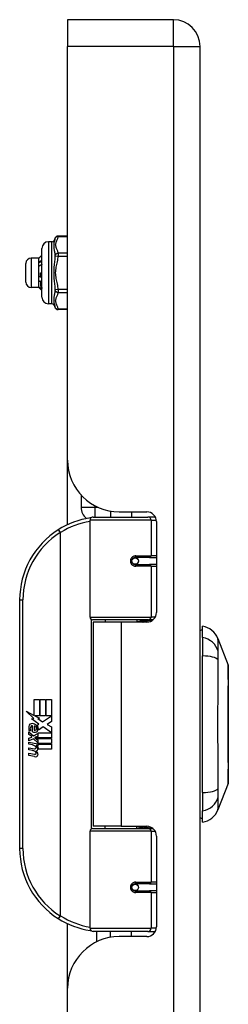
# Model space of a CAD drawing. Header units: inches. Extents: x 6 to 173, y 11 to 93.
# Tile 186 of 214: x 48.5 to 49.76, y 64.84 to 70.78. Entities that reach past the tile are written whole.
import ezdxf

# ---------------------------------------------------------------- set-up
doc = ezdxf.new("R2010")
doc.units = ezdxf.units.IN
doc.header["$MEASUREMENT"] = 0
doc.layers.add('Visible Edges(ANSI)', color=7, linetype='Continuous', lineweight=25)
doc.layers.add('Visible Tangent Edges(ANSI)', color=7, linetype='Continuous', lineweight=25)

msp = doc.modelspace()

# ---------------------------------------------------------------- linework, layer by layer
at = {"layer": 'Visible Edges(ANSI)'}
for p, q in [((48.7883, 70.7787), (48.7883, 70.6177)), ((49.4273, 70.7787), (48.7883, 70.7787)), ((48.7883, 68.1217), (48.7883, 70.6177)), ((49.5883, 29.1367), (49.5883, 70.6177)), ((48.6924, 69.4387), (48.6728, 69.4387)), ((48.7883, 69.4737), (48.7316, 69.4737)), ((48.6334, 69.1041), (48.6334, 69.3994)), ((48.6148, 69.3403), (48.5676, 69.3403)), ((48.6148, 69.3403), (48.6153, 69.3408)), ((48.6148, 69.3038), (48.6148, 69.3403)), ((48.5361, 69.1946), (48.5361, 69.3088)), ((48.6148, 69.2157), (48.6148, 69.3038)), ((48.6148, 69.1636), (48.6148, 69.2157)), ((48.6247, 69.2517), (48.6334, 69.2517)), ((48.6254, 69.2276), (48.6262, 69.228)), ((48.6148, 69.1631), (48.5676, 69.1631)), ((48.6148, 69.1631), (48.6148, 69.1636)), ((48.6148, 69.1631), (48.6153, 69.1627)), ((48.6162, 69.162), (48.6197, 69.1619)), ((48.6334, 69.152), (48.6297, 69.1483)), ((48.6334, 69.152), (48.6298, 69.1484)), ((48.6327, 69.1574), (48.6334, 69.1567)), ((48.6924, 69.0647), (48.6728, 69.0647)), ((48.7883, 69.0297), (48.7316, 69.0297)), ((48.7883, 67.7323), (48.7883, 68.1217)), ((48.8696, 67.9117), (48.8696, 67.8377)), ((48.9435, 67.7787), (49.2734, 67.7787)), ((49.0484, 67.8141), (49.0484, 67.7787)), ((49.1003, 67.8097), (49.2663, 67.8097)), ((49.1743, 67.8097), (49.1743, 67.7787)), ((49.3183, 67.7787), (49.2734, 67.7787)), ((48.9238, 67.1744), (48.9238, 67.759)), ((49.3253, 67.7507), (49.3253, 67.2033)), ((49.1907, 67.534), (49.1911, 67.532)), ((49.2829, 67.5346), (49.196, 67.5346)), ((49.1984, 67.5325), (49.1984, 67.5345)), ((49.2829, 67.5346), (49.3253, 67.5346)), ((49.196, 67.5327), (49.191, 67.5327)), ((49.196, 67.4913), (49.2829, 67.4913)), ((49.1991, 67.4935), (49.1995, 67.4913)), ((49.3253, 67.4913), (49.2829, 67.4913)), ((48.4988, 67.2787), (48.4988, 65.7787)), ((49.2772, 67.1587), (48.9396, 67.1587)), ((49.1113, 67.1442), (48.9433, 67.1442)), ((48.9433, 67.1442), (48.9433, 65.9132)), ((49.0159, 67.1587), (49.0159, 67.1442)), ((49.2663, 67.1442), (49.1113, 67.1442)), ((49.2068, 67.1587), (49.2068, 67.1442)), ((49.2772, 67.1587), (49.305, 67.1587)), ((49.6041, 67.0512), (49.6041, 67.1193)), ((49.6041, 67.0512), (49.6041, 66.9405)), ((49.6965, 67.0453), (49.7586, 66.8856)), ((49.6041, 66.117), (49.6041, 66.9405)), ((48.5868, 66.6787), (48.6189, 66.6787)), ((48.5868, 66.5818), (48.5868, 66.6787)), ((48.6189, 66.6787), (48.6189, 66.58)), ((48.6234, 66.6787), (48.6555, 66.6787)), ((48.6234, 66.58), (48.6234, 66.6787)), ((48.6555, 66.6787), (48.6555, 66.58)), ((48.6597, 66.58), (48.6597, 66.6787)), ((48.6597, 66.6787), (48.6918, 66.6787)), ((48.6918, 66.6787), (48.6918, 66.5449)), ((48.5391, 66.6066), (48.5868, 66.5818)), ((48.5853, 66.5627), (48.5391, 66.6066)), ((48.5711, 66.5607), (48.5853, 66.5627)), ((48.6151, 66.5293), (48.5711, 66.5607)), ((48.5901, 66.58), (48.6195, 66.5647)), ((48.6189, 66.58), (48.5901, 66.58)), ((48.6036, 66.5224), (48.6151, 66.5293)), ((48.6195, 66.5647), (48.6094, 66.5628)), ((48.6094, 66.5628), (48.6375, 66.5431)), ((48.6555, 66.58), (48.6234, 66.58)), ((48.6375, 66.5431), (48.6911, 66.58)), ((48.6911, 66.58), (48.6597, 66.58)), ((48.6918, 66.5449), (48.6656, 66.5273)), ((48.6656, 66.5273), (48.6918, 66.5134)), ((48.5535, 66.4834), (48.5814, 66.4588)), ((48.5535, 66.4672), (48.5535, 66.4834)), ((48.573, 66.4537), (48.5535, 66.4672)), ((48.5652, 66.4888), (48.5562, 66.4888)), ((48.5772, 66.4822), (48.5772, 66.5188)), ((48.5814, 66.4588), (48.6081, 66.4726)), ((48.5862, 66.5173), (48.5862, 66.4933)), ((48.6081, 66.4726), (48.6081, 66.4564)), ((48.6109, 66.4765), (48.6905, 66.4765)), ((48.6109, 66.454), (48.6109, 66.4765)), ((48.6415, 66.5131), (48.6117, 66.4924)), ((48.6905, 66.4765), (48.6415, 66.5131)), ((48.6918, 66.5134), (48.6918, 66.4465)), ((48.5535, 66.4438), (48.573, 66.4513)), ((48.5535, 66.4276), (48.5535, 66.4438)), ((48.5815, 66.4411), (48.5535, 66.4276)), ((48.5535, 66.4207), (48.6081, 66.4111)), ((48.5535, 66.4075), (48.5535, 66.4207)), ((48.576, 66.4036), (48.5535, 66.4075)), ((48.573, 66.4513), (48.573, 66.4537)), ((48.6081, 66.4168), (48.5815, 66.4411)), ((48.6081, 66.4564), (48.5897, 66.4486)), ((48.5897, 66.4486), (48.5897, 66.4465)), ((48.5897, 66.4465), (48.6081, 66.4332)), ((48.5932, 66.4465), (48.6109, 66.454)), ((48.6918, 66.4465), (48.5932, 66.4465)), ((48.6006, 66.4423), (48.6918, 66.4423)), ((48.6109, 66.4348), (48.6006, 66.4423)), ((48.6081, 66.4332), (48.6081, 66.4168)), ((48.6081, 66.4111), (48.6081, 66.3997)), ((48.6109, 66.4126), (48.6109, 66.4348)), ((48.6918, 66.4126), (48.6109, 66.4126)), ((48.6109, 66.4084), (48.6918, 66.4084)), ((48.6109, 66.3961), (48.6109, 66.4084)), ((48.6918, 66.4423), (48.6918, 66.4126)), ((48.6918, 66.4084), (48.6918, 66.3787)), ((48.5535, 66.3868), (48.588, 66.3807)), ((48.5535, 66.3736), (48.5535, 66.3868)), ((48.576, 66.3697), (48.5535, 66.3736)), ((48.5535, 66.3532), (48.588, 66.3472)), ((48.5535, 66.34), (48.5535, 66.3532)), ((48.5985, 66.4006), (48.5985, 66.3977)), ((48.6081, 66.3997), (48.5985, 66.4006)), ((48.6048, 66.3967), (48.6109, 66.3961)), ((48.6918, 66.3787), (48.6123, 66.3787)), ((48.5877, 66.3334), (48.5535, 66.34)), ((49.7586, 66.1719), (49.6965, 66.0122)), ((49.6041, 66.117), (49.6041, 66.0062)), ((49.6041, 65.9382), (49.6041, 66.0062)), ((48.9238, 65.2984), (48.9238, 65.8831)), ((48.9396, 65.8988), (49.2772, 65.8988)), ((49.1113, 65.9132), (48.9433, 65.9132)), ((49.0159, 65.8988), (49.0159, 65.9132)), ((49.1113, 65.9132), (49.2663, 65.9132)), ((49.2068, 65.8988), (49.2068, 65.9132)), ((49.305, 65.8988), (49.2772, 65.8988)), ((49.3253, 65.8542), (49.3253, 65.3068)), ((49.1907, 65.5235), (49.1911, 65.5254)), ((49.191, 65.5248), (49.196, 65.5248)), ((49.2829, 65.5661), (49.196, 65.5661)), ((49.196, 65.5228), (49.2829, 65.5228)), ((49.1984, 65.5249), (49.1984, 65.523)), ((49.1991, 65.5639), (49.1995, 65.5661)), ((49.2829, 65.5661), (49.3253, 65.5661)), ((49.3253, 65.5228), (49.2829, 65.5228)), ((48.7883, 64.9357), (48.7883, 65.3252)), ((49.2734, 65.2787), (48.9435, 65.2787)), ((48.9633, 65.2787), (48.9633, 65.216)), ((49.0484, 65.2434), (49.0484, 65.2787)), ((49.1743, 65.2477), (49.1743, 65.2787)), ((49.2734, 65.2787), (49.3183, 65.2787)), ((49.2663, 65.2477), (49.1003, 65.2477)), ((48.7883, 51.4702), (48.7883, 64.9357))]:
    msp.add_line(p, q, dxfattribs=at)
at = {"layer": 'Visible Edges(ANSI)', "flags": 128}
for points in [[(48.6148, 69.3038), (48.6148, 69.3043), (48.6148, 69.3049), (48.6149, 69.3054), (48.6149, 69.306), (48.6149, 69.3065), (48.6149, 69.307), (48.615, 69.3076), (48.615, 69.3081), (48.615, 69.3086), (48.6151, 69.3092), (48.6151, 69.3097), (48.6152, 69.3103), (48.6152, 69.3108), (48.6153, 69.3113), (48.6154, 69.3119), (48.6155, 69.3124), (48.6155, 69.3129), (48.6156, 69.3135), (48.6157, 69.314), (48.6158, 69.3145), (48.6159, 69.3151), (48.616, 69.3156), (48.6161, 69.3161), (48.6162, 69.3167)], [(48.6162, 69.3415), (48.6162, 69.3415), (48.6161, 69.3414), (48.6161, 69.3414), (48.616, 69.3414), (48.616, 69.3413), (48.616, 69.3413), (48.6159, 69.3413), (48.6159, 69.3413), (48.6158, 69.3412), (48.6158, 69.3412), (48.6158, 69.3412), (48.6157, 69.3411), (48.6157, 69.3411), (48.6156, 69.3411), (48.6156, 69.3411), (48.6156, 69.341), (48.6155, 69.341), (48.6155, 69.341), (48.6155, 69.3409), (48.6154, 69.3409), (48.6154, 69.3409), (48.6154, 69.3409), (48.6154, 69.3408), (48.6153, 69.3408)], [(48.6334, 69.3588), (48.6327, 69.3581), (48.632, 69.3574), (48.6312, 69.3567), (48.6305, 69.356), (48.6298, 69.3552), (48.6291, 69.3545), (48.6284, 69.3538), (48.6277, 69.3531), (48.6269, 69.3524), (48.6262, 69.3516), (48.6255, 69.3509), (48.6248, 69.3502), (48.6241, 69.3495), (48.6234, 69.3487), (48.6227, 69.348), (48.6219, 69.3473), (48.6212, 69.3466), (48.6205, 69.3458), (48.6198, 69.3451), (48.6191, 69.3444), (48.6184, 69.3437), (48.6176, 69.3429), (48.6169, 69.3422), (48.6162, 69.3415)], [(48.6162, 69.3167), (48.6169, 69.3171), (48.6176, 69.3176), (48.6184, 69.3181), (48.6191, 69.3186), (48.6198, 69.3191), (48.6205, 69.3196), (48.6212, 69.3201), (48.6219, 69.3206), (48.6227, 69.3211), (48.6234, 69.3216), (48.6241, 69.3221), (48.6248, 69.3226), (48.6255, 69.3231), (48.6262, 69.3236), (48.6269, 69.3241), (48.6277, 69.3246), (48.6284, 69.3251), (48.6291, 69.3256), (48.6298, 69.3261), (48.6305, 69.3266), (48.6312, 69.3271), (48.632, 69.3276), (48.6327, 69.3281), (48.6334, 69.3286)], [(48.6162, 69.3167), (48.6169, 69.3167), (48.6176, 69.3168), (48.6184, 69.3168), (48.6191, 69.3169), (48.6198, 69.3169), (48.6205, 69.317), (48.6212, 69.3171), (48.6219, 69.3171), (48.6227, 69.3172), (48.6234, 69.3172), (48.6241, 69.3173), (48.6248, 69.3174), (48.6255, 69.3174), (48.6262, 69.3175), (48.6269, 69.3175), (48.6277, 69.3176), (48.6284, 69.3177), (48.6291, 69.3177), (48.6298, 69.3178), (48.6305, 69.3178), (48.6312, 69.3179), (48.632, 69.3179), (48.6327, 69.318), (48.6334, 69.3181)], [(48.6162, 69.2912), (48.6161, 69.2917), (48.616, 69.2922), (48.6159, 69.2928), (48.6158, 69.2933), (48.6157, 69.2938), (48.6156, 69.2943), (48.6155, 69.2949), (48.6155, 69.2954), (48.6154, 69.2959), (48.6153, 69.2964), (48.6152, 69.2969), (48.6152, 69.2975), (48.6151, 69.298), (48.6151, 69.2985), (48.615, 69.299), (48.615, 69.2996), (48.615, 69.3001), (48.6149, 69.3006), (48.6149, 69.3012), (48.6149, 69.3017), (48.6149, 69.3022), (48.6148, 69.3027), (48.6148, 69.3033), (48.6148, 69.3038)], [(48.6334, 69.3036), (48.6327, 69.3031), (48.632, 69.3026), (48.6312, 69.302), (48.6305, 69.3015), (48.6298, 69.301), (48.6291, 69.3005), (48.6284, 69.2999), (48.6277, 69.2994), (48.6269, 69.2989), (48.6262, 69.2984), (48.6255, 69.2979), (48.6248, 69.2973), (48.6241, 69.2968), (48.6234, 69.2963), (48.6227, 69.2958), (48.6219, 69.2953), (48.6212, 69.2948), (48.6205, 69.2943), (48.6198, 69.2937), (48.6191, 69.2932), (48.6184, 69.2927), (48.6176, 69.2922), (48.6169, 69.2917), (48.6162, 69.2912)], [(48.6148, 69.2157), (48.6148, 69.2163), (48.6148, 69.2169), (48.6149, 69.2175), (48.6149, 69.2181), (48.6149, 69.2187), (48.6149, 69.2194), (48.615, 69.22), (48.615, 69.2206), (48.615, 69.2212), (48.6151, 69.2218), (48.6151, 69.2224), (48.6152, 69.223), (48.6152, 69.2236), (48.6153, 69.2242), (48.6154, 69.2248), (48.6155, 69.2254), (48.6155, 69.226), (48.6156, 69.2266), (48.6157, 69.2272), (48.6158, 69.2278), (48.6159, 69.2284), (48.616, 69.229), (48.6161, 69.2296), (48.6162, 69.2302)], [(48.6162, 69.2015), (48.6161, 69.202), (48.616, 69.2026), (48.6159, 69.2032), (48.6158, 69.2038), (48.6157, 69.2044), (48.6156, 69.205), (48.6155, 69.2056), (48.6155, 69.2062), (48.6154, 69.2068), (48.6153, 69.2074), (48.6152, 69.208), (48.6152, 69.2086), (48.6151, 69.2091), (48.6151, 69.2097), (48.615, 69.2103), (48.615, 69.2109), (48.615, 69.2115), (48.6149, 69.2121), (48.6149, 69.2127), (48.6149, 69.2133), (48.6149, 69.2139), (48.6148, 69.2145), (48.6148, 69.2151), (48.6148, 69.2157)], [(48.6162, 69.2302), (48.6166, 69.2301), (48.617, 69.23), (48.6174, 69.2299), (48.6178, 69.2298), (48.6181, 69.2297), (48.6185, 69.2296), (48.6189, 69.2295), (48.6193, 69.2294), (48.6197, 69.2292), (48.6201, 69.2291), (48.6204, 69.229), (48.6208, 69.2289), (48.6212, 69.2288), (48.6216, 69.2287), (48.622, 69.2286), (48.6224, 69.2285), (48.6228, 69.2284), (48.6231, 69.2283), (48.6235, 69.2282), (48.6239, 69.2281), (48.6243, 69.228), (48.6247, 69.2278), (48.6251, 69.2277), (48.6254, 69.2276)], [(48.6162, 69.2015), (48.6169, 69.2015), (48.6176, 69.2016), (48.6184, 69.2017), (48.6191, 69.2017), (48.6198, 69.2018), (48.6205, 69.2019), (48.6212, 69.2019), (48.6219, 69.202), (48.6227, 69.2021), (48.6234, 69.2022), (48.6241, 69.2022), (48.6248, 69.2023), (48.6255, 69.2024), (48.6262, 69.2024), (48.6269, 69.2025), (48.6277, 69.2026), (48.6284, 69.2027), (48.6291, 69.2027), (48.6298, 69.2028), (48.6305, 69.2029), (48.6312, 69.203), (48.632, 69.203), (48.6327, 69.2031), (48.6334, 69.2032)], [(48.6264, 69.1984), (48.626, 69.1985), (48.6256, 69.1986), (48.6252, 69.1988), (48.6247, 69.1989), (48.6243, 69.199), (48.6239, 69.1991), (48.6235, 69.1993), (48.623, 69.1994), (48.6226, 69.1995), (48.6222, 69.1996), (48.6218, 69.1998), (48.6213, 69.1999), (48.6209, 69.2), (48.6205, 69.2001), (48.62, 69.2003), (48.6196, 69.2004), (48.6192, 69.2005), (48.6188, 69.2007), (48.6183, 69.2008), (48.6179, 69.2009), (48.6175, 69.2011), (48.6171, 69.2012), (48.6166, 69.2013), (48.6162, 69.2015)], [(48.6247, 69.2517), (48.6247, 69.2507), (48.6248, 69.2497), (48.6249, 69.2487), (48.6249, 69.2478), (48.625, 69.2468), (48.6251, 69.2458), (48.6251, 69.2448), (48.6252, 69.2438), (48.6252, 69.2428), (48.6253, 69.2418), (48.6254, 69.2408), (48.6254, 69.2398), (48.6255, 69.2388), (48.6256, 69.2378), (48.6256, 69.2368), (48.6257, 69.2359), (48.6258, 69.2349), (48.6258, 69.2339), (48.6259, 69.2329), (48.6259, 69.2319), (48.626, 69.231), (48.6261, 69.23), (48.6261, 69.229), (48.6262, 69.228)], [(48.6254, 69.2276), (48.6254, 69.2286), (48.6254, 69.2296), (48.6253, 69.2306), (48.6253, 69.2316), (48.6253, 69.2326), (48.6253, 69.2336), (48.6252, 69.2346), (48.6252, 69.2356), (48.6252, 69.2366), (48.6251, 69.2376), (48.6251, 69.2386), (48.6251, 69.2396), (48.625, 69.2406), (48.625, 69.2416), (48.625, 69.2426), (48.6249, 69.2436), (48.6249, 69.2447), (48.6249, 69.2457), (48.6248, 69.2467), (48.6248, 69.2477), (48.6248, 69.2487), (48.6247, 69.2497), (48.6247, 69.2507), (48.6247, 69.2517)], [(48.6262, 69.228), (48.6265, 69.228), (48.6268, 69.2279), (48.6271, 69.2278), (48.6274, 69.2277), (48.6277, 69.2276), (48.628, 69.2276), (48.6283, 69.2275), (48.6286, 69.2274), (48.6289, 69.2273), (48.6292, 69.2272), (48.6295, 69.2272), (48.6298, 69.2271), (48.6301, 69.227), (48.6304, 69.2269), (48.6307, 69.2269), (48.631, 69.2268), (48.6313, 69.2267), (48.6316, 69.2266), (48.6319, 69.2265), (48.6322, 69.2265), (48.6325, 69.2264), (48.6328, 69.2263), (48.6331, 69.2262), (48.6334, 69.2262)], [(48.6282, 69.1993), (48.6281, 69.1993), (48.628, 69.1992), (48.628, 69.1992), (48.6279, 69.1991), (48.6278, 69.1991), (48.6278, 69.1991), (48.6277, 69.199), (48.6276, 69.199), (48.6275, 69.199), (48.6275, 69.1989), (48.6274, 69.1989), (48.6273, 69.1989), (48.6272, 69.1988), (48.6272, 69.1988), (48.6271, 69.1987), (48.627, 69.1987), (48.6269, 69.1987), (48.6269, 69.1986), (48.6268, 69.1986), (48.6267, 69.1986), (48.6267, 69.1985), (48.6266, 69.1985), (48.6265, 69.1984), (48.6264, 69.1984)], [(48.6287, 69.1532), (48.6286, 69.1542), (48.6285, 69.1552), (48.6284, 69.1564), (48.6283, 69.1576), (48.6283, 69.159), (48.6282, 69.1604), (48.6281, 69.1619), (48.628, 69.1634), (48.6279, 69.1651), (48.6278, 69.1668), (48.6277, 69.1686), (48.6276, 69.1705), (48.6275, 69.1725), (48.6274, 69.1745), (48.6273, 69.1766), (48.6272, 69.1788), (48.6271, 69.1811), (48.627, 69.1834), (48.6269, 69.1857), (48.6268, 69.1882), (48.6267, 69.1906), (48.6266, 69.1932), (48.6265, 69.1958), (48.6264, 69.1984)], [(48.6334, 69.1978), (48.6332, 69.1979), (48.633, 69.1979), (48.6327, 69.198), (48.6325, 69.1981), (48.6323, 69.1981), (48.6321, 69.1982), (48.6319, 69.1982), (48.6317, 69.1983), (48.6314, 69.1984), (48.6312, 69.1984), (48.631, 69.1985), (48.6308, 69.1985), (48.6306, 69.1986), (48.6304, 69.1987), (48.6301, 69.1987), (48.6299, 69.1988), (48.6297, 69.1989), (48.6295, 69.1989), (48.6293, 69.199), (48.6291, 69.199), (48.6288, 69.1991), (48.6286, 69.1992), (48.6284, 69.1992), (48.6282, 69.1993)], [(48.6282, 69.1993), (48.6284, 69.1968), (48.6286, 69.1944), (48.6288, 69.192), (48.6289, 69.1897), (48.6291, 69.1874), (48.6293, 69.1852), (48.6295, 69.1831), (48.6297, 69.181), (48.6299, 69.1789), (48.6301, 69.177), (48.6303, 69.1751), (48.6305, 69.1733), (48.6306, 69.1715), (48.6308, 69.1699), (48.631, 69.1683), (48.6312, 69.1667), (48.6314, 69.1653), (48.6316, 69.1639), (48.6318, 69.1626), (48.632, 69.1614), (48.6321, 69.1603), (48.6323, 69.1592), (48.6325, 69.1583), (48.6327, 69.1574)], [(48.6148, 69.1636), (48.6148, 69.1637), (48.6148, 69.1638), (48.6149, 69.1638), (48.6149, 69.1639), (48.6149, 69.164), (48.6149, 69.1641), (48.615, 69.1641), (48.615, 69.1642), (48.615, 69.1643), (48.6151, 69.1643), (48.6151, 69.1644), (48.6152, 69.1645), (48.6152, 69.1645), (48.6153, 69.1646), (48.6154, 69.1647), (48.6155, 69.1648), (48.6155, 69.1648), (48.6156, 69.1649), (48.6157, 69.165), (48.6158, 69.165), (48.6159, 69.1651), (48.616, 69.1652), (48.6161, 69.1653), (48.6162, 69.1653)], [(48.6162, 69.162), (48.6161, 69.162), (48.616, 69.1621), (48.6159, 69.1622), (48.6158, 69.1623), (48.6157, 69.1623), (48.6156, 69.1624), (48.6155, 69.1625), (48.6155, 69.1625), (48.6154, 69.1626), (48.6153, 69.1627), (48.6152, 69.1627), (48.6152, 69.1628), (48.6151, 69.1629), (48.6151, 69.1629), (48.615, 69.163), (48.615, 69.1631), (48.615, 69.1632), (48.6149, 69.1632), (48.6149, 69.1633), (48.6149, 69.1634), (48.6149, 69.1634), (48.6148, 69.1635), (48.6148, 69.1636), (48.6148, 69.1636)], [(48.6162, 69.1653), (48.6167, 69.1648), (48.6173, 69.1643), (48.6178, 69.1638), (48.6183, 69.1633), (48.6188, 69.1628), (48.6193, 69.1623), (48.6199, 69.1618), (48.6204, 69.1613), (48.6209, 69.1608), (48.6214, 69.1602), (48.622, 69.1597), (48.6225, 69.1592), (48.623, 69.1587), (48.6235, 69.1582), (48.624, 69.1577), (48.6246, 69.1572), (48.6251, 69.1567), (48.6256, 69.1562), (48.6261, 69.1557), (48.6266, 69.1552), (48.6272, 69.1547), (48.6277, 69.1542), (48.6282, 69.1537), (48.6287, 69.1532)], [(48.6297, 69.1483), (48.6291, 69.1489), (48.6286, 69.1495), (48.628, 69.15), (48.6274, 69.1506), (48.6269, 69.1512), (48.6263, 69.1517), (48.6258, 69.1523), (48.6252, 69.1529), (48.6246, 69.1534), (48.6241, 69.154), (48.6235, 69.1546), (48.623, 69.1551), (48.6224, 69.1557), (48.6218, 69.1563), (48.6213, 69.1568), (48.6207, 69.1574), (48.6201, 69.158), (48.6196, 69.1586), (48.619, 69.1591), (48.6185, 69.1597), (48.6179, 69.1603), (48.6173, 69.1608), (48.6168, 69.1614), (48.6162, 69.162)], [(48.6287, 69.1532), (48.6289, 69.1533), (48.6291, 69.1535), (48.6292, 69.1537), (48.6294, 69.1539), (48.6296, 69.1541), (48.6297, 69.1542), (48.6299, 69.1544), (48.6301, 69.1546), (48.6302, 69.1548), (48.6304, 69.1549), (48.6306, 69.1551), (48.6307, 69.1553), (48.6309, 69.1555), (48.631, 69.1556), (48.6312, 69.1558), (48.6314, 69.156), (48.6315, 69.1562), (48.6317, 69.1563), (48.6319, 69.1565), (48.632, 69.1567), (48.6322, 69.1569), (48.6324, 69.157), (48.6325, 69.1572), (48.6327, 69.1574)], [(48.6298, 69.1484), (48.6298, 69.1484), (48.6298, 69.1484), (48.6298, 69.1484), (48.6298, 69.1484), (48.6298, 69.1484), (48.6298, 69.1484), (48.6298, 69.1484), (48.6298, 69.1484), (48.6297, 69.1484), (48.6297, 69.1483), (48.6297, 69.1483), (48.6297, 69.1483), (48.6297, 69.1483), (48.6297, 69.1483), (48.6297, 69.1483), (48.6297, 69.1483), (48.6297, 69.1483), (48.6297, 69.1483), (48.6297, 69.1483), (48.6297, 69.1483), (48.6297, 69.1483), (48.6297, 69.1483), (48.6297, 69.1483), (48.6297, 69.1483)], [(48.9308, 67.7741), (48.9306, 67.774), (48.9303, 67.774), (48.9301, 67.774), (48.9298, 67.7739), (48.9296, 67.7739), (48.9293, 67.7739), (48.9291, 67.7738), (48.9288, 67.7738), (48.9286, 67.7738), (48.9283, 67.7737), (48.9281, 67.7737), (48.9278, 67.7737), (48.9276, 67.7736), (48.9273, 67.7736), (48.9271, 67.7736), (48.9268, 67.7735), (48.9266, 67.7735), (48.9264, 67.7734), (48.9261, 67.7734), (48.9259, 67.7734), (48.9256, 67.7733), (48.9254, 67.7733), (48.9251, 67.7733), (48.9249, 67.7732)], [(49.196, 67.4913), (49.1934, 67.4915), (49.1908, 67.492), (49.1882, 67.4928), (49.1857, 67.494), (49.1833, 67.4954), (49.1811, 67.4972), (49.1792, 67.4993), (49.1775, 67.5017), (49.1762, 67.5043), (49.1752, 67.5071), (49.1746, 67.51), (49.1744, 67.513), (49.1746, 67.5159), (49.1752, 67.5188), (49.1761, 67.5216), (49.1775, 67.5242), (49.1792, 67.5266), (49.1811, 67.5287), (49.1833, 67.5305), (49.1857, 67.532), (49.1882, 67.5332), (49.1908, 67.534), (49.1934, 67.5345), (49.196, 67.5346)], [(49.243, 67.1442), (49.2455, 67.1452), (49.2481, 67.1462), (49.2506, 67.1471), (49.2531, 67.148), (49.2556, 67.1488), (49.2582, 67.1496), (49.2607, 67.1504), (49.2633, 67.1512), (49.2658, 67.1519), (49.2684, 67.1525), (49.2709, 67.1532), (49.2735, 67.1538), (49.2761, 67.1543), (49.2787, 67.1549), (49.2812, 67.1554), (49.2838, 67.1558), (49.2864, 67.1563), (49.289, 67.1566), (49.2916, 67.157), (49.2941, 67.1573), (49.2967, 67.1576), (49.2993, 67.1579), (49.3019, 67.1581), (49.3045, 67.1583)], [(49.7589, 66.1736), (49.7589, 66.174), (49.759, 66.1753), (49.759, 66.1775), (49.759, 66.1804), (49.759, 66.1842), (49.759, 66.1889), (49.759, 66.1943), (49.759, 66.2006), (49.7591, 66.2077), (49.7591, 66.2156), (49.7591, 66.2242), (49.7591, 66.2334), (49.7591, 66.2434), (49.7591, 66.2541), (49.7592, 66.2655), (49.7592, 66.2774), (49.7592, 66.29), (49.7591, 66.3032), (49.7591, 66.3169), (49.7591, 66.3311), (49.7591, 66.3458), (49.7591, 66.3609), (49.7591, 66.3765), (49.759, 66.3925), (49.759, 66.4088), (49.759, 66.4255), (49.759, 66.4423), (49.759, 66.4594), (49.759, 66.4765), (49.759, 66.4937), (49.7589, 66.5111), (49.7589, 66.5286), (49.7589, 66.5461), (49.759, 66.5636), (49.759, 66.581), (49.759, 66.5982), (49.759, 66.6151), (49.759, 66.6319), (49.759, 66.6485), (49.759, 66.6648), (49.7591, 66.6808), (49.7591, 66.6964), (49.7591, 66.7117), (49.7591, 66.7264), (49.7591, 66.7406), (49.7591, 66.7543), (49.7592, 66.7675), (49.7592, 66.7801), (49.7592, 66.792), (49.7591, 66.8034), (49.7591, 66.8141), (49.7591, 66.824), (49.7591, 66.8333), (49.7591, 66.8419), (49.7591, 66.8497), (49.759, 66.8568), (49.759, 66.8631), (49.759, 66.8686), (49.759, 66.8732), (49.759, 66.877), (49.759, 66.88), (49.759, 66.8821), (49.7589, 66.8834), (49.7589, 66.8838)], [(49.3045, 65.8992), (49.3019, 65.8994), (49.2993, 65.8996), (49.2967, 65.8999), (49.2941, 65.9001), (49.2916, 65.9005), (49.289, 65.9008), (49.2864, 65.9012), (49.2838, 65.9016), (49.2812, 65.9021), (49.2787, 65.9026), (49.2761, 65.9031), (49.2735, 65.9037), (49.2709, 65.9043), (49.2684, 65.9049), (49.2658, 65.9056), (49.2633, 65.9063), (49.2607, 65.907), (49.2582, 65.9078), (49.2556, 65.9086), (49.2531, 65.9095), (49.2506, 65.9104), (49.2481, 65.9113), (49.2455, 65.9122), (49.243, 65.9132)], [(49.196, 65.5228), (49.1934, 65.523), (49.1908, 65.5235), (49.1882, 65.5243), (49.1857, 65.5255), (49.1833, 65.527), (49.1811, 65.5288), (49.1792, 65.5309), (49.1775, 65.5333), (49.1762, 65.5359), (49.1752, 65.5387), (49.1746, 65.5416), (49.1744, 65.5445), (49.1746, 65.5475), (49.1752, 65.5504), (49.1762, 65.5531), (49.1775, 65.5557), (49.1792, 65.5581), (49.1811, 65.5602), (49.1833, 65.562), (49.1857, 65.5635), (49.1882, 65.5646), (49.1908, 65.5655), (49.1934, 65.566), (49.196, 65.5661)], [(48.9249, 65.2842), (48.9251, 65.2842), (48.9254, 65.2842), (48.9256, 65.2841), (48.9259, 65.2841), (48.9261, 65.284), (48.9264, 65.284), (48.9266, 65.284), (48.9268, 65.2839), (48.9271, 65.2839), (48.9273, 65.2839), (48.9276, 65.2838), (48.9278, 65.2838), (48.9281, 65.2838), (48.9283, 65.2837), (48.9286, 65.2837), (48.9288, 65.2837), (48.9291, 65.2836), (48.9293, 65.2836), (48.9296, 65.2836), (48.9298, 65.2835), (48.9301, 65.2835), (48.9303, 65.2834), (48.9306, 65.2834), (48.9308, 65.2834)]]:
    msp.add_lwpolyline(points, dxfattribs=at)
at = {"layer": 'Visible Edges(ANSI)'}
for centre in [(49.196, 67.513), (49.196, 65.5445)]:
    msp.add_circle(centre, 0.0197, dxfattribs=at)
for centre, radius, start, end in [((49.4273, 70.6177), 0.161, 0, 90), ((48.6728, 69.3994), 0.0394, 90, 180), ((48.6924, 69.4584), 0.0197, 270, 353.59345), ((48.7316, 69.454), 0.0197, 90, 173.59345), ((48.5676, 69.3088), 0.0315, 90, 180), ((48.5676, 69.1946), 0.0315, 180, 270), ((48.6728, 69.1041), 0.0394, 180, 270), ((48.6924, 69.045), 0.0197, 6.40655, 90), ((48.7316, 69.0494), 0.0197, 186.40655, 270), ((49.1003, 68.1217), 0.312, 180, 270), ((48.9556, 67.8377), 0.086, 180, 232.49548), ((48.9988, 67.2787), 0.5, 98.5081, 122.23771), ((48.9435, 67.759), 0.0197, 90, 180), ((49.2663, 67.7507), 0.0591, 0, 90), ((48.9988, 67.2787), 0.5, 122.23771, 180), ((49.196, 67.513), 0.0217, 279.14701, 90), ((49.2663, 67.2033), 0.0591, 270, 0), ((48.9396, 67.1744), 0.0157, 180, 270), ((49.5864, 67.0025), 0.1181, 21.25051, 81.39905), ((49.612, 67.0602), 0.0394, 101.53696, 126.8699), ((49.754, 66.8838), 0.00492, 0.20877, 21.25051), ((48.5736, 66.5129), 0.0197, 86.56465, 171.56052), ((48.5724, 66.4929), 0.0398, 44.16843, 86.56465), ((48.6141, 66.5069), 0.0607, 171.56052, 197.33425), ((48.5935, 66.5006), 0.0307, 154.67838, 202.56091), ((48.5744, 66.5096), 0.0096, 73.52609, 154.67838), ((48.5886, 66.508), 0.0282, 246.15553, 293.84447), ((48.5841, 66.5007), 0.0168, 19.37968, 82.99755), ((48.5907, 66.5017), 0.00955, 241.45471, 321.16516), ((48.5896, 66.5026), 0.0109, 321.16516, 19.37968), ((48.5938, 66.4961), 0.0152, 293.84447, 355.08017), ((48.5795, 66.4998), 0.0299, 350.40854, 44.16843), ((48.5795, 66.4998), 0.033, 347.07905, 43.17854), ((48.5679, 66.3578), 0.0465, 57.59924, 80), ((48.5685, 66.3238), 0.0465, 58.55841, 80.82565), ((48.5901, 66.3929), 0.0123, 260, 293.55712), ((48.5901, 66.3593), 0.0123, 259.9922, 293.54875), ((48.586, 66.3864), 0.0126, 6.03001, 57.59924), ((48.586, 66.3528), 0.0126, 6.10268, 57.60833), ((48.5926, 66.3871), 0.006, 293.55712, 6.03001), ((48.5926, 66.3535), 0.006, 293.54875, 6.10268), ((48.5939, 66.3952), 0.0288, 273.6169, 286.9928), ((48.585, 66.3444), 0.0246, 359.6788, 63.95078), ((48.5855, 66.3774), 0.024, 359.47765, 57.41137), ((48.5994, 66.3773), 0.0101, 286.9928, 359.47765), ((48.5883, 66.3792), 0.024, 358.79525, 46.5849), ((48.5932, 66.3616), 0.0288, 259, 288.47479), ((48.599, 66.3443), 0.0105, 288.47479, 359.6788), ((49.754, 66.1736), 0.00492, 338.74949, 359.79123), ((49.5864, 66.055), 0.1181, 278.60095, 338.74949), ((49.612, 65.9972), 0.0394, 233.1301, 258.46304), ((48.9396, 65.8831), 0.0157, 90, 180), ((49.2663, 65.8542), 0.0591, 0, 90), ((48.9988, 65.7787), 0.5, 180, 237.76229), ((49.196, 65.5445), 0.0217, 270, 80.85299), ((48.9988, 65.7787), 0.5, 237.76229, 261.4919), ((48.9435, 65.2984), 0.0197, 180, 270), ((49.2663, 65.3068), 0.0591, 270, 0), ((49.1003, 64.9357), 0.312, 90, 180)]:
    msp.add_arc(centre, radius, start, end, dxfattribs=at)
at = {"layer": 'Visible Tangent Edges(ANSI)'}
for p, q in [((49.4273, 70.6177), (49.4273, 70.7787)), ((49.4273, 70.6177), (48.7883, 70.6177)), ((49.4273, 70.6177), (49.4273, 29.1367)), ((49.4273, 70.6177), (49.5883, 70.6177)), ((48.6728, 69.4387), (48.6728, 69.0647)), ((48.6924, 69.0647), (48.6924, 69.4387)), ((48.7316, 69.4737), (48.7316, 69.4711)), ((48.7316, 69.4711), (48.7883, 69.4711)), ((48.5676, 69.3403), (48.5676, 69.1631)), ((48.712, 69.354), (48.7316, 69.3529)), ((48.7883, 69.3699), (48.7316, 69.3699)), ((48.7316, 69.3699), (48.7316, 69.3529)), ((48.7316, 69.3529), (48.7883, 69.3529)), ((48.7316, 69.1506), (48.712, 69.1495)), ((48.7883, 69.1506), (48.7316, 69.1506)), ((48.7316, 69.1506), (48.7316, 69.1335)), ((48.7316, 69.1335), (48.7883, 69.1335)), ((48.7883, 69.0324), (48.7316, 69.0324)), ((48.7316, 69.0324), (48.7316, 69.0297)), ((48.8696, 67.8377), (48.9556, 67.8377)), ((48.9556, 67.8377), (48.9556, 67.8453)), ((48.9556, 67.7787), (48.9556, 67.8377)), ((48.9556, 67.8377), (48.9712, 67.8377)), ((49.2925, 67.759), (48.9238, 67.759)), ((49.2925, 67.759), (49.3247, 67.759)), ((49.2925, 67.759), (49.2925, 67.5445)), ((48.7321, 67.7017), (48.7426, 67.685)), ((48.7426, 67.685), (48.7426, 65.3725)), ((48.7426, 67.685), (48.7464, 67.685)), ((48.7464, 65.3725), (48.7464, 67.685)), ((49.2007, 67.5445), (49.2925, 67.5445)), ((49.3253, 67.5445), (49.2925, 67.5445)), ((49.2925, 67.4815), (49.2007, 67.4815)), ((49.2925, 67.4815), (49.2925, 67.1744)), ((49.2925, 67.4815), (49.3253, 67.4815)), ((48.4988, 67.2787), (48.5185, 67.2787)), ((48.5185, 65.7787), (48.5185, 67.2787)), ((48.9238, 67.1744), (49.2925, 67.1744)), ((48.9315, 67.1609), (48.9315, 65.8966)), ((49.1113, 67.1442), (49.1113, 65.9132)), ((49.3178, 67.1744), (49.2925, 67.1744)), ((49.2925, 65.8831), (48.9238, 65.8831)), ((49.2925, 65.8831), (49.3178, 65.8831)), ((49.2925, 65.8831), (49.2925, 65.576)), ((48.5185, 65.7787), (48.4988, 65.7787)), ((49.2007, 65.576), (49.2925, 65.576)), ((49.3253, 65.576), (49.2925, 65.576)), ((49.2925, 65.513), (49.2007, 65.513)), ((49.2925, 65.513), (49.2925, 65.2984)), ((49.2925, 65.513), (49.3253, 65.513)), ((48.7426, 65.3725), (48.7321, 65.3558)), ((48.7464, 65.3725), (48.7426, 65.3725)), ((48.9238, 65.2984), (49.2925, 65.2984)), ((49.3247, 65.2984), (49.2925, 65.2984))]:
    msp.add_line(p, q, dxfattribs=at)
at = {"layer": 'Visible Tangent Edges(ANSI)', "flags": 128}
for points in [[(48.712, 69.4562), (48.7117, 69.454), (48.7111, 69.4517), (48.7105, 69.4492), (48.7097, 69.4465), (48.7088, 69.4436), (48.7079, 69.4406), (48.707, 69.4373), (48.7061, 69.4337), (48.7054, 69.43), (48.7048, 69.4259), (48.7044, 69.4216), (48.7042, 69.4171), (48.7044, 69.4123), (48.7048, 69.4074), (48.7054, 69.4023), (48.7061, 69.3972), (48.707, 69.3919), (48.7079, 69.3866), (48.7088, 69.3812), (48.7097, 69.3758), (48.7105, 69.3703), (48.7111, 69.3649), (48.7117, 69.3594), (48.712, 69.354)], [(48.7316, 69.3699), (48.7309, 69.3742), (48.7298, 69.3784), (48.7285, 69.3827), (48.7269, 69.3869), (48.7252, 69.391), (48.7234, 69.3952), (48.7216, 69.3994), (48.7199, 69.4036), (48.7183, 69.4078), (48.7171, 69.412), (48.7163, 69.4162), (48.7161, 69.4205), (48.7163, 69.4248), (48.7171, 69.429), (48.7183, 69.4332), (48.7198, 69.4374), (48.7216, 69.4416), (48.7234, 69.4458), (48.7252, 69.45), (48.7269, 69.4542), (48.7285, 69.4584), (48.7298, 69.4626), (48.7309, 69.4668), (48.7316, 69.4711)], [(48.712, 69.354), (48.7117, 69.3464), (48.7111, 69.3386), (48.7105, 69.3306), (48.7097, 69.3224), (48.7088, 69.3141), (48.7079, 69.3057), (48.707, 69.297), (48.7061, 69.2883), (48.7054, 69.2793), (48.7048, 69.2702), (48.7044, 69.261), (48.7042, 69.2517), (48.7044, 69.2424), (48.7048, 69.2332), (48.7054, 69.2241), (48.7062, 69.2151), (48.707, 69.2063), (48.7079, 69.1977), (48.7088, 69.1893), (48.7097, 69.181), (48.7105, 69.1729), (48.7111, 69.1649), (48.7117, 69.1571), (48.712, 69.1495)], [(48.7316, 69.1506), (48.7309, 69.1591), (48.7298, 69.1676), (48.7285, 69.176), (48.7269, 69.1844), (48.7252, 69.1928), (48.7234, 69.2011), (48.7216, 69.2095), (48.7199, 69.2178), (48.7183, 69.2262), (48.7171, 69.2347), (48.7163, 69.2432), (48.7161, 69.2517), (48.7163, 69.2602), (48.7171, 69.2687), (48.7183, 69.2772), (48.7198, 69.2856), (48.7216, 69.2939), (48.7234, 69.3023), (48.7252, 69.3106), (48.7269, 69.319), (48.7285, 69.3274), (48.7298, 69.3359), (48.7309, 69.3444), (48.7316, 69.3529)], [(48.712, 69.1495), (48.7117, 69.1441), (48.7111, 69.1386), (48.7105, 69.1331), (48.7097, 69.1277), (48.7088, 69.1222), (48.7079, 69.1168), (48.707, 69.1115), (48.7061, 69.1063), (48.7054, 69.1011), (48.7048, 69.096), (48.7044, 69.0911), (48.7042, 69.0863), (48.7044, 69.0818), (48.7048, 69.0775), (48.7054, 69.0735), (48.7062, 69.0697), (48.707, 69.0662), (48.7079, 69.0629), (48.7088, 69.0598), (48.7097, 69.057), (48.7105, 69.0543), (48.7111, 69.0518), (48.7117, 69.0494), (48.712, 69.0472)], [(48.7316, 69.0324), (48.7309, 69.0366), (48.7298, 69.0409), (48.7285, 69.0451), (48.7269, 69.0493), (48.7252, 69.0535), (48.7234, 69.0576), (48.7216, 69.0618), (48.7199, 69.066), (48.7183, 69.0702), (48.7171, 69.0744), (48.7163, 69.0787), (48.7161, 69.0829), (48.7163, 69.0872), (48.7171, 69.0915), (48.7183, 69.0957), (48.7198, 69.0999), (48.7216, 69.1041), (48.7234, 69.1082), (48.7252, 69.1124), (48.7269, 69.1166), (48.7285, 69.1208), (48.7298, 69.125), (48.7309, 69.1293), (48.7316, 69.1335)], [(49.2007, 67.5445), (49.1967, 67.5442), (49.1926, 67.5435), (49.1887, 67.5423), (49.1848, 67.5407), (49.1812, 67.5385), (49.1778, 67.5358), (49.1748, 67.5328), (49.1723, 67.5293), (49.1702, 67.5255), (49.1687, 67.5215), (49.1678, 67.5172), (49.1675, 67.5129), (49.1678, 67.5086), (49.1687, 67.5044), (49.1703, 67.5004), (49.1723, 67.4966), (49.1749, 67.4931), (49.1779, 67.4901), (49.1812, 67.4875), (49.1849, 67.4853), (49.1887, 67.4836), (49.1927, 67.4824), (49.1967, 67.4817), (49.2007, 67.4815)], [(49.3048, 67.1585), (49.3006, 67.1584), (49.2965, 67.1582), (49.2923, 67.158), (49.2882, 67.1578), (49.284, 67.1575), (49.2799, 67.1572), (49.2757, 67.1568), (49.2716, 67.1564), (49.2674, 67.156), (49.2633, 67.1556), (49.2592, 67.1551), (49.2551, 67.1545), (49.251, 67.1539), (49.2469, 67.1533), (49.2428, 67.1527), (49.2388, 67.152), (49.2347, 67.1513), (49.2307, 67.1505), (49.2267, 67.1497), (49.2227, 67.1488), (49.2187, 67.1479), (49.2147, 67.147), (49.2107, 67.146), (49.2068, 67.145)], [(49.6981, 66.9687), (49.6979, 66.9769), (49.6979, 66.9825), (49.6978, 66.9878), (49.6978, 66.993), (49.6977, 66.9979), (49.6976, 67.0026), (49.6976, 67.0071), (49.6975, 67.0113), (49.6974, 67.0153), (49.6973, 67.0191), (49.6972, 67.0227), (49.6971, 67.026), (49.6971, 67.029), (49.697, 67.0318), (49.6969, 67.0344), (49.6968, 67.0366), (49.6968, 67.0387), (49.6967, 67.0404), (49.6966, 67.0419), (49.6966, 67.0431), (49.6966, 67.0441), (49.6965, 67.0448), (49.6965, 67.0452), (49.6965, 67.0453)], [(49.6981, 66.9173), (49.698, 66.9201), (49.698, 66.9228), (49.698, 66.9255), (49.6979, 66.9282), (49.6979, 66.9308), (49.6979, 66.9333), (49.6979, 66.9358), (49.6979, 66.9383), (49.6979, 66.9407), (49.6979, 66.943), (49.6979, 66.9453), (49.6979, 66.9475), (49.6979, 66.9496), (49.6979, 66.9517), (49.6979, 66.9537), (49.6979, 66.9557), (49.6979, 66.9576), (49.6979, 66.9594), (49.6979, 66.9611), (49.6979, 66.9628), (49.698, 66.9644), (49.698, 66.9659), (49.698, 66.9673), (49.6981, 66.9687)], [(49.6981, 66.1401), (49.6979, 66.1737), (49.6978, 66.2047), (49.6976, 66.2361), (49.6975, 66.2677), (49.6973, 66.2997), (49.6971, 66.3319), (49.697, 66.3643), (49.6968, 66.3969), (49.6967, 66.4297), (49.6966, 66.4625), (49.6965, 66.4955), (49.6965, 66.5285), (49.6965, 66.5616), (49.6966, 66.5946), (49.6967, 66.6275), (49.6968, 66.6602), (49.697, 66.6928), (49.6971, 66.7253), (49.6973, 66.7576), (49.6975, 66.7896), (49.6976, 66.8213), (49.6978, 66.8527), (49.6979, 66.8838), (49.6981, 66.9173)], [(49.7586, 66.8856), (49.7586, 66.8855), (49.7586, 66.885), (49.7586, 66.8843), (49.7586, 66.8832), (49.7586, 66.8819), (49.7586, 66.8802), (49.7587, 66.8783), (49.7587, 66.876), (49.7587, 66.8735), (49.7587, 66.8707), (49.7587, 66.8676), (49.7587, 66.8643), (49.7588, 66.8606), (49.7588, 66.8567), (49.7588, 66.8525), (49.7588, 66.8481), (49.7588, 66.8433), (49.7589, 66.8384), (49.7589, 66.8331), (49.7589, 66.8277), (49.7589, 66.8219), (49.7589, 66.816), (49.759, 66.8098), (49.759, 66.8033)], [(49.759, 66.8033), (49.759, 66.8016), (49.759, 66.7998), (49.759, 66.7979), (49.759, 66.7961), (49.759, 66.7943), (49.759, 66.7924), (49.759, 66.7905), (49.759, 66.7886), (49.759, 66.7867), (49.759, 66.7848), (49.759, 66.7829), (49.759, 66.7809), (49.759, 66.7789), (49.759, 66.7769), (49.759, 66.7749), (49.759, 66.7729), (49.759, 66.7709), (49.759, 66.7689), (49.759, 66.7668), (49.759, 66.7647), (49.759, 66.7626), (49.759, 66.7605), (49.759, 66.7584), (49.759, 66.7563)], [(49.759, 66.7563), (49.7589, 66.7402), (49.7589, 66.7233), (49.7589, 66.7057), (49.7588, 66.6876), (49.7588, 66.6689), (49.7587, 66.6497), (49.7587, 66.6301), (49.7587, 66.6103), (49.7586, 66.5901), (49.7586, 66.5698), (49.7586, 66.5492), (49.7586, 66.5286), (49.7586, 66.508), (49.7586, 66.4875), (49.7586, 66.4672), (49.7587, 66.4471), (49.7587, 66.4272), (49.7587, 66.4075), (49.7588, 66.3883), (49.7588, 66.3696), (49.7589, 66.3516), (49.7589, 66.3341), (49.7589, 66.3173), (49.759, 66.3012)], [(49.759, 66.3012), (49.759, 66.299), (49.759, 66.2969), (49.759, 66.2948), (49.759, 66.2927), (49.759, 66.2907), (49.759, 66.2886), (49.759, 66.2866), (49.759, 66.2845), (49.759, 66.2825), (49.759, 66.2805), (49.759, 66.2785), (49.759, 66.2766), (49.759, 66.2746), (49.759, 66.2727), (49.759, 66.2707), (49.759, 66.2688), (49.759, 66.2669), (49.759, 66.2651), (49.759, 66.2632), (49.759, 66.2614), (49.759, 66.2595), (49.759, 66.2577), (49.759, 66.2559), (49.759, 66.2541)], [(49.759, 66.2541), (49.759, 66.2477), (49.7589, 66.2415), (49.7589, 66.2355), (49.7589, 66.2298), (49.7589, 66.2243), (49.7589, 66.2191), (49.7588, 66.2141), (49.7588, 66.2094), (49.7588, 66.2049), (49.7588, 66.2007), (49.7588, 66.1968), (49.7587, 66.1931), (49.7587, 66.1898), (49.7587, 66.1867), (49.7587, 66.1839), (49.7587, 66.1813), (49.7587, 66.1791), (49.7586, 66.1772), (49.7586, 66.1756), (49.7586, 66.1743), (49.7586, 66.1732), (49.7586, 66.1725), (49.7586, 66.172), (49.7586, 66.1719)], [(49.6981, 66.0888), (49.698, 66.0901), (49.698, 66.0916), (49.698, 66.0931), (49.6979, 66.0947), (49.6979, 66.0963), (49.6979, 66.0981), (49.6979, 66.0999), (49.6979, 66.1018), (49.6979, 66.1037), (49.6979, 66.1057), (49.6979, 66.1078), (49.6979, 66.1099), (49.6979, 66.1121), (49.6979, 66.1144), (49.6979, 66.1167), (49.6979, 66.1191), (49.6979, 66.1216), (49.6979, 66.1241), (49.6979, 66.1266), (49.6979, 66.1293), (49.698, 66.1319), (49.698, 66.1346), (49.698, 66.1374), (49.6981, 66.1401)], [(49.6965, 66.0122), (49.6965, 66.0123), (49.6965, 66.0127), (49.6966, 66.0134), (49.6966, 66.0143), (49.6966, 66.0156), (49.6967, 66.017), (49.6968, 66.0188), (49.6968, 66.0208), (49.6969, 66.0231), (49.697, 66.0256), (49.6971, 66.0284), (49.6971, 66.0315), (49.6972, 66.0348), (49.6973, 66.0383), (49.6974, 66.0421), (49.6975, 66.0461), (49.6976, 66.0504), (49.6976, 66.0549), (49.6977, 66.0596), (49.6978, 66.0645), (49.6978, 66.0696), (49.6979, 66.075), (49.6979, 66.0806), (49.6981, 66.0888)], [(49.2068, 65.9125), (49.2107, 65.9114), (49.2147, 65.9105), (49.2187, 65.9095), (49.2227, 65.9086), (49.2267, 65.9078), (49.2307, 65.907), (49.2347, 65.9062), (49.2388, 65.9055), (49.2428, 65.9048), (49.2469, 65.9041), (49.251, 65.9035), (49.2551, 65.9029), (49.2592, 65.9024), (49.2633, 65.9019), (49.2674, 65.9014), (49.2716, 65.901), (49.2757, 65.9006), (49.2799, 65.9003), (49.284, 65.9), (49.2882, 65.8997), (49.2923, 65.8995), (49.2965, 65.8993), (49.3006, 65.8991), (49.3048, 65.899)], [(49.2007, 65.576), (49.1967, 65.5757), (49.1927, 65.575), (49.1887, 65.5738), (49.1849, 65.5721), (49.1812, 65.57), (49.1779, 65.5674), (49.1749, 65.5643), (49.1723, 65.5609), (49.1703, 65.5571), (49.1687, 65.553), (49.1678, 65.5488), (49.1675, 65.5445), (49.1678, 65.5402), (49.1687, 65.536), (49.1702, 65.532), (49.1723, 65.5282), (49.1748, 65.5247), (49.1778, 65.5216), (49.1812, 65.519), (49.1848, 65.5168), (49.1887, 65.5151), (49.1926, 65.5139), (49.1967, 65.5132), (49.2007, 65.513)]]:
    msp.add_lwpolyline(points, dxfattribs=at)
at = {"layer": 'Visible Tangent Edges(ANSI)'}
for centre, start, end in [((49.0026, 67.2787), 99.43485, 122.23771), ((48.9988, 67.2787), 122.23771, 180), ((48.9988, 65.7787), 180, 237.76229), ((49.0026, 65.7787), 237.76229, 260.56515)]:
    msp.add_arc(centre, 0.4803, start, end, dxfattribs=at)
for centre, major_axis, ratio, start_param, end_param in [((48.7316, 69.454), (-0.0196, 0.0022), 0.864664, 4.809173, 6.283185), ((48.7316, 69.3529), (-0.0196, -0.0022), 0.864664, 4.615605, 6.089617), ((48.7316, 69.1506), (-0.0196, 0.0022), 0.864664, 0.193569, 1.667581), ((48.7316, 69.0494), (-0.0196, -0.0022), 0.864664, 0, 1.474012), ((48.9278, 67.7538), (-0.0029, 0.0195), 0.187781, 5.698095, 6.283185), ((49.2734, 67.759), (0, 0.0197), 0.965926, 4.712389, 6.283185), ((48.7426, 67.685), (-0.0105, 0.0167), 0.161367, 4.610972, 6.283185), ((49.196, 67.5445), (0, -0.00984), 0.476565, 0, 1.570796), ((49.2829, 67.5445), (0, -0.00984), 0.965926, 0, 1.570796), ((49.196, 67.4815), (0, 0.00984), 0.476565, 4.712389, 6.283185), ((49.2829, 67.4815), (0, 0.00984), 0.965926, 4.712389, 6.283185), ((49.2772, 67.1744), (0, -0.0157), 0.965926, 0, 1.570796), ((49.5841, 66.941), (0.117, -0.0158), 0.948273, 0.391156, 1.528426), ((49.5841, 66.903), (0.118, 0.0053), 0.314585, 0.249322, 1.386592), ((49.5841, 66.1544), (0.118, -0.0053), 0.314585, 4.896593, 6.033863), ((49.5841, 66.1165), (0.117, 0.0158), 0.948273, 4.754759, 5.892029), ((49.2772, 65.8831), (0, 0.0157), 0.965926, 4.712389, 6.283185), ((49.196, 65.576), (0, -0.00984), 0.476565, 0, 1.570796), ((49.2829, 65.576), (0, -0.00984), 0.965926, 0, 1.570796), ((49.196, 65.513), (0, 0.00984), 0.476565, 4.712389, 6.283185), ((49.2829, 65.513), (0, 0.00984), 0.965926, 4.712389, 6.283185), ((48.7426, 65.3725), (-0.0105, -0.0167), 0.161367, 0, 1.672214), ((48.9278, 65.3037), (-0.0029, -0.0195), 0.187781, 0, 0.58509), ((49.2734, 65.2984), (0, -0.0197), 0.965926, 0, 1.570796)]:
    msp.add_ellipse(centre, major_axis=major_axis, ratio=ratio, start_param=start_param, end_param=end_param, dxfattribs=at)

doc.saveas('drawing.dxf')
